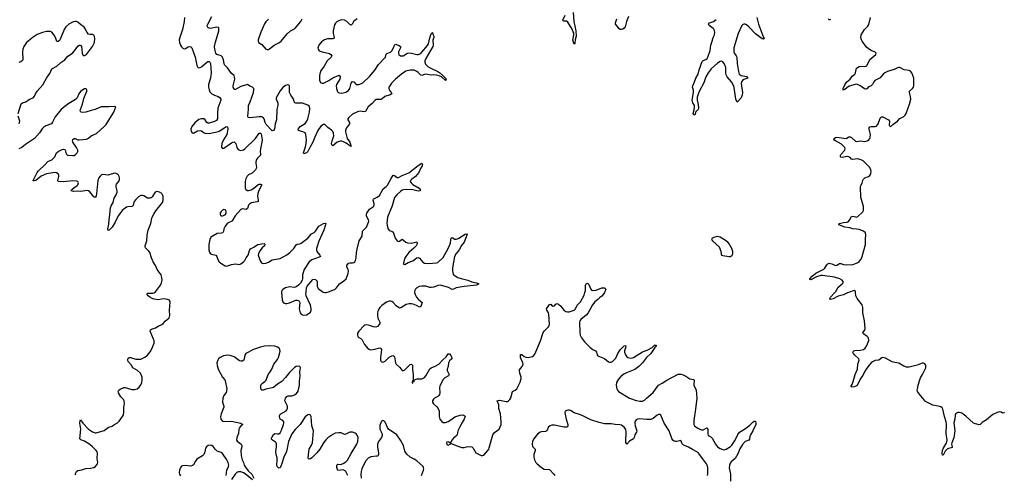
# Model space of a CAD drawing. Header units: inches. Extents: x 1771465 to 1971076, y 472029 to 643563.
# Tile 107 of 127: x 1888643 to 1903639, y 607228 to 614159. Entities that reach past the tile are written whole.
import ezdxf

# ---------------------------------------------------------------- set-up
doc = ezdxf.new("R2010")
doc.units = ezdxf.units.IN
doc.header["$MEASUREMENT"] = 0
for name, color, linetype in [('B8680', 7, 'Continuous'), ('B8681', 7, 'Continuous'), ('B8690', 7, 'Continuous'), ('B8691', 7, 'Continuous'), ('B9600', 7, 'Continuous'), ('B9601', 7, 'Continuous')]:
    doc.layers.add(name, color=color, linetype=linetype)

msp = doc.modelspace()

# ---------------------------------------------------------------- linework, layer by layer
at = {"layer": 'B8680', "color": 6, "elevation": 300}
msp.add_lwpolyline([(1889499, 607219), (1889488, 607230), (1889496, 607250), (1889510, 607272), (1889530, 607288), (1889590, 607298), (1889650, 607316), (1889719, 607321), (1889770, 607334), (1889796, 607350), (1889815, 607370), (1889827, 607390), (1889832, 607410), (1889824, 607470), (1889826, 607550), (1889822, 607570), (1889809, 607590), (1889751, 607650), (1889710, 607685), (1889630, 607736), (1889575, 607755), (1889561, 607770), (1889575, 607915), (1889560, 608010), (1889563, 608050), (1889570, 608059), (1889607, 608007), (1889690, 607917), (1889750, 607875), (1889790, 607860), (1889810, 607861), (1889930, 607896), (1889990, 607944), (1890000, 607947)], dxfattribs=at)
at = {"layer": 'B8681', "color": 6, "elevation": 300}
for points in [[(1888621, 612730), (1888664, 612876), (1888684, 612890), (1888734, 612906), (1888790, 612946), (1888850, 612970), (1888869, 612991), (1888884, 613030), (1888907, 613070), (1888993, 613167), (1889051, 613270), (1889101, 613339), (1889131, 613409), (1889207, 613453), (1889271, 613509), (1889330, 613549), (1889377, 613603), (1889449, 613651), (1889478, 613682), (1889530, 613755), (1889550, 613771), (1889570, 613770), (1889582, 613750), (1889592, 613650), (1889603, 613623), (1889610, 613614), (1889630, 613613), (1889658, 613630), (1889751, 613749), (1889782, 613810), (1889789, 613870), (1889783, 613903), (1889770, 613923), (1889750, 613931), (1889710, 613932), (1889690, 613939), (1889670, 613964), (1889642, 614022), (1889626, 614046), (1889570, 614087), (1889530, 614123), (1889510, 614131), (1889492, 614132), (1889456, 614124), (1889390, 614090), (1889348, 614050), (1889322, 614010), (1889266, 613870), (1889250, 613844), (1889230, 613829), (1889209, 613829), (1889202, 613842), (1889189, 613890), (1889170, 613925), (1889130, 613969), (1889110, 613977), (1889050, 613977), (1888990, 613964), (1888910, 613935), (1888846, 613894), (1888748, 613810), (1888704, 613750), (1888691, 613710), (1888685, 613670), (1888689, 613550), (1888685, 613535), (1888662, 613518), (1888630, 613508)], [(1890000, 612833), (1889890, 612829), (1889850, 612817), (1889791, 612789), (1889730, 612776), (1889650, 612749), (1889603, 612743), (1889572, 612750), (1889566, 612770), (1889568, 612790), (1889601, 612870), (1889622, 612958), (1889666, 613070), (1889666, 613090), (1889659, 613099), (1889650, 613106), (1889630, 613104), (1889602, 613090), (1889570, 613064), (1889546, 613030), (1889516, 612970), (1889495, 612945), (1889390, 612882), (1889310, 612823), (1889270, 612787), (1889184, 612676), (1889143, 612597), (1889126, 612574), (1889110, 612564), (1889040, 612540), (1889010, 612523), (1888984, 612496), (1888946, 612434), (1888868, 612350), (1888730, 612256), (1888675, 612210), (1888630, 612191)], [(1888637, 612570), (1888644, 612610), (1888621, 612690)], [(1890000, 611793), (1889990, 611791), (1889910, 611800), (1889890, 611792), (1889870, 611776), (1889850, 611750), (1889831, 611710), (1889815, 611505), (1889807, 611473), (1889790, 611450), (1889770, 611459), (1889710, 611536), (1889690, 611550), (1889670, 611554), (1889570, 611541), (1889530, 611546), (1889462, 611542), (1889429, 611549), (1889436, 611570), (1889465, 611595), (1889517, 611630), (1889530, 611644), (1889538, 611670), (1889530, 611690), (1889510, 611697), (1889450, 611702), (1889310, 611689), (1889231, 611691), (1889222, 611710), (1889237, 611770), (1889237, 611790), (1889230, 611810), (1889205, 611825), (1889189, 611829), (1889150, 611827), (1889050, 611807), (1888968, 611772), (1888890, 611710), (1888861, 611701), (1888850, 611702), (1888848, 611708), (1888910, 611830), (1888927, 611853), (1889030, 611950), (1889070, 611997), (1889130, 612024), (1889160, 612050), (1889176, 612070), (1889202, 612130), (1889228, 612150), (1889290, 612180), (1889310, 612184), (1889334, 612174), (1889352, 612112), (1889370, 612096), (1889450, 612089), (1889470, 612091), (1889500, 612110), (1889519, 612130), (1889530, 612150), (1889529, 612170), (1889508, 612210), (1889452, 612290), (1889446, 612310), (1889450, 612334), (1889470, 612347), (1889490, 612346), (1889530, 612330), (1889550, 612327), (1889662, 612338), (1889690, 612352), (1889732, 612390), (1889815, 612425), (1889931, 612529), (1889958, 612562), (1890000, 612629)], [(1890000, 610950), (1889990, 610946), (1889984, 610970), (1890000, 611040)]]:
    msp.add_lwpolyline(points, dxfattribs=at)
at = {"layer": 'B8690', "color": 6, "elevation": 300}
for points in [[(1890000, 607947), (1890050, 607962), (1890077, 607983), (1890130, 608014), (1890160, 608040), (1890211, 608110), (1890224, 608136), (1890230, 608170), (1890228, 608248), (1890238, 608310), (1890232, 608350), (1890223, 608370), (1890184, 608410), (1890148, 608470), (1890142, 608490), (1890151, 608509), (1890174, 608526), (1890230, 608553), (1890250, 608554), (1890350, 608521), (1890390, 608523), (1890430, 608533), (1890463, 608557), (1890487, 608593), (1890502, 608630), (1890509, 608670), (1890509, 608710), (1890482, 608770), (1890439, 608810), (1890366, 608850), (1890340, 608900), (1890297, 608950), (1890289, 608970), (1890289, 608991), (1890310, 609007), (1890330, 609011), (1890410, 608986), (1890470, 608982), (1890490, 608985), (1890550, 609013), (1890590, 609045), (1890630, 609094), (1890652, 609130), (1890690, 609230), (1890689, 609270), (1890683, 609290), (1890628, 609410), (1890633, 609430), (1890650, 609441), (1890710, 609462), (1890750, 609487), (1890810, 609510), (1890830, 609527), (1890866, 609570), (1890912, 609610), (1890925, 609630), (1890931, 609650), (1890924, 609730), (1890934, 609854), (1890932, 609870), (1890922, 609882), (1890894, 609894), (1890842, 609902), (1890810, 609901), (1890750, 609890), (1890690, 609899), (1890660, 609910), (1890626, 609930), (1890599, 609950), (1890582, 609970), (1890588, 609992), (1890670, 609990), (1890690, 609997), (1890695, 610000)], [(1892629, 610000), (1892641, 609890), (1892650, 609859), (1892662, 609842), (1892690, 609832), (1892710, 609834), (1892750, 609844), (1892850, 609882), (1892870, 609883), (1892890, 609877), (1892898, 609870), (1892907, 609850), (1892900, 609750), (1892907, 609710), (1892916, 609690), (1892930, 609672), (1892950, 609659), (1892970, 609655), (1893010, 609662), (1893050, 609684), (1893070, 609702), (1893083, 609730), (1893084, 609750), (1893070, 609807), (1893005, 609950), (1893003, 609990), (1893004, 610000)], [(1893289, 610000), (1893290, 610000), (1893294, 610000)], [(1894658, 610000), (1894665, 609970), (1894687, 609927), (1894710, 609900), (1894772, 609850), (1894750, 609785), (1894730, 609779), (1894698, 609798), (1894650, 609816), (1894610, 609826), (1894574, 609826), (1894530, 609816), (1894450, 609765), (1894430, 609762), (1894410, 609770), (1894375, 609795), (1894330, 609847), (1894310, 609863), (1894290, 609870), (1894270, 609868), (1894230, 609852), (1894156, 609804), (1894126, 609770), (1894104, 609730), (1894094, 609690), (1894092, 609650), (1894100, 609610), (1894128, 609550), (1894129, 609530), (1894116, 609510), (1894090, 609484), (1894069, 609471), (1894030, 609475), (1893970, 609497), (1893930, 609507), (1893900, 609500), (1893885, 609490), (1893809, 609410), (1893790, 609379), (1893787, 609350), (1893794, 609330), (1893810, 609314), (1893838, 609298), (1893859, 609279), (1893892, 609210), (1893950, 609143), (1893969, 609129), (1893990, 609127), (1894050, 609137), (1894130, 609156), (1894149, 609149), (1894154, 609130), (1894137, 609010), (1894140, 608970), (1894150, 608948), (1894170, 608939), (1894190, 608942), (1894210, 608953), (1894270, 609015), (1894310, 609035), (1894330, 609038), (1894343, 609030), (1894350, 609019), (1894367, 608930), (1894377, 608910), (1894430, 608864), (1894452, 608830), (1894470, 608812), (1894490, 608810), (1894510, 608820), (1894590, 608902), (1894610, 608909), (1894620, 608900), (1894625, 608890), (1894625, 608830), (1894636, 608744), (1894637, 608663), (1894630, 608658), (1894621, 608630), (1894621, 608621), (1894630, 608618), (1894636, 608644), (1894650, 608651), (1894656, 608664), (1894668, 608672), (1894697, 608683), (1894770, 608684), (1894810, 608705), (1894831, 608730), (1894890, 608836), (1894910, 608853), (1894970, 608878), (1895026, 608910), (1895081, 608970), (1895138, 609022), (1895170, 609063), (1895190, 609067), (1895210, 609040), (1895224, 609010), (1895222, 608990), (1895190, 608961), (1895174, 608930), (1895168, 608870), (1895155, 608830), (1895153, 608810), (1895182, 608750), (1895176, 608730), (1895119, 608701), (1895087, 608670), (1895041, 608570), (1895036, 608550), (1895041, 608470), (1895035, 608445), (1895027, 608430), (1895010, 608414), (1894961, 608390), (1894944, 608376), (1894932, 608350), (1894929, 608329), (1894943, 608303), (1894990, 608263), (1895014, 608234), (1895030, 608190), (1895033, 608110), (1895043, 608070), (1895070, 608033), (1895090, 608021), (1895110, 608018), (1895130, 608021), (1895170, 608035), (1895210, 608057), (1895270, 608103), (1895350, 608132), (1895393, 608133), (1895410, 608126), (1895430, 608110), (1895414, 608070), (1895381, 608019), (1895346, 607954), (1895318, 607890), (1895307, 607833), (1895300, 607820), (1895250, 607780), (1895225, 607750), (1895210, 607715), (1895190, 607714), (1895170, 607722), (1895150, 607719), (1895145, 607710), (1895150, 607685), (1895170, 607673), (1895201, 607690), (1895210, 607705), (1895216, 607696), (1895331, 607651), (1895378, 607638), (1895410, 607636), (1895450, 607647), (1895491, 607651), (1895528, 607648), (1895548, 607628), (1895590, 607555), (1895670, 607516), (1895690, 607514), (1895710, 607523), (1895771, 607590), (1895786, 607610), (1895794, 607630), (1895851, 607830), (1895876, 607864), (1895944, 607916), (1895962, 607950), (1895974, 607990), (1895977, 608030), (1895964, 608150), (1895939, 608230), (1895940, 608290), (1895916, 608350), (1895950, 608358), (1896050, 608340), (1896070, 608341), (1896090, 608350), (1896110, 608370), (1896125, 608395), (1896147, 608493), (1896190, 608512), (1896212, 608530), (1896265, 608635), (1896281, 608690), (1896279, 608710), (1896258, 608770), (1896254, 608810), (1896257, 608823), (1896297, 608870), (1896308, 608892), (1896310, 608910), (1896305, 608930), (1896270, 609010), (1896268, 609052), (1896270, 609056), (1896290, 609055), (1896326, 609026), (1896350, 609014), (1896389, 609011), (1896454, 609026), (1896470, 609035), (1896490, 609060), (1896577, 609263), (1896617, 609390), (1896630, 609410), (1896693, 609470), (1896709, 609491), (1896713, 609510), (1896704, 609670), (1896698, 609690), (1896672, 609730), (1896668, 609750), (1896710, 609815), (1896730, 609822), (1896745, 609805), (1896770, 609790), (1896790, 609798), (1896810, 609822), (1896830, 609832), (1896850, 609822), (1896887, 609790), (1896930, 609733), (1896960, 609710), (1896985, 609705), (1897010, 609706), (1897087, 609730), (1897106, 609750), (1897133, 609807), (1897182, 609858), (1897239, 609961), (1897251, 610000)], [(1897550, 610000), (1897530, 609970), (1897510, 609946), (1897477, 609923), (1897450, 609895), (1897402, 609858), (1897369, 609811), (1897302, 609690), (1897270, 609655), (1897190, 609590), (1897176, 609570), (1897171, 609550), (1897172, 609390), (1897180, 609350), (1897197, 609310), (1897246, 609246), (1897330, 609163), (1897370, 609132), (1897413, 609110), (1897426, 609090), (1897439, 609050), (1897450, 609036), (1897550, 608993), (1897610, 608945), (1897630, 608938), (1897650, 608938), (1897672, 608948), (1897723, 608997), (1897755, 609070), (1897790, 609128), (1897850, 609189), (1897870, 609192), (1897874, 609174), (1897854, 609110), (1897856, 609090), (1897870, 609052), (1897890, 609021), (1897907, 609007), (1897950, 608999), (1897990, 609008), (1898130, 609097), (1898201, 609119), (1898276, 609164), (1898310, 609195), (1898330, 609199), (1898335, 609195), (1898329, 609170), (1898318, 609162), (1898254, 609070), (1898190, 609010), (1898130, 608930), (1898074, 608870), (1898010, 608825), (1897885, 608775), (1897846, 608754), (1897801, 608719), (1897761, 608679), (1897735, 608630), (1897729, 608590), (1897740, 608530), (1897748, 608510), (1897764, 608490), (1897930, 608389), (1898030, 608354), (1898090, 608343), (1898130, 608344), (1898160, 608360), (1898190, 608392), (1898290, 608475), (1898373, 608587), (1898430, 608616), (1898497, 608663), (1898670, 608753), (1898710, 608755), (1898750, 608745), (1898787, 608727), (1898850, 608684), (1898912, 608672), (1898917, 608650), (1898910, 608610), (1898912, 608590), (1898945, 608510), (1898956, 608390), (1898938, 608222), (1898909, 608051), (1898909, 607990), (1898921, 607970), (1898943, 607950), (1898971, 607930), (1899010, 607911), (1899030, 607907), (1899051, 607909), (1899110, 607938), (1899115, 607935), (1899123, 607910), (1899122, 607842), (1899130, 607820), (1899170, 607800), (1899190, 607780), (1899239, 607690), (1899270, 607650), (1899310, 607621), (1899350, 607606), (1899370, 607603), (1899401, 607610), (1899470, 607652), (1899490, 607673), (1899539, 607750), (1899582, 607838), (1899607, 607873), (1899684, 607916), (1899762, 607978), (1899810, 608025), (1899830, 608039), (1899850, 608041), (1899857, 608010), (1899856, 607990), (1899807, 607890), (1899772, 607830), (1899764, 607810), (1899757, 607763), (1899747, 607750), (1899693, 607727), (1899650, 607681), (1899610, 607619), (1899584, 607550), (1899538, 607470), (1899479, 607421), (1899463, 607397), (1899453, 607370), (1899448, 607328), (1899467, 607230), (1899470, 607124)], [(1893639, 607210), (1893611, 607270), (1893601, 607281), (1893589, 607289), (1893570, 607295), (1893490, 607289), (1893474, 607330), (1893473, 607366), (1893483, 607377), (1893490, 607381), (1893530, 607380), (1893570, 607391), (1893610, 607417), (1893638, 607442), (1893692, 607548), (1893780, 607690), (1893795, 607730), (1893798, 607790), (1893785, 607825), (1893770, 607844), (1893750, 607858), (1893710, 607869), (1893671, 607869), (1893610, 607842), (1893590, 607838), (1893539, 607859), (1893502, 607862), (1893450, 607856), (1893410, 607837), (1893336, 607784), (1893305, 607755), (1893272, 607708), (1893213, 607610), (1893170, 607555), (1893090, 607478), (1893070, 607465), (1893050, 607460), (1893043, 607463), (1893036, 607476), (1893047, 607573), (1893054, 607610), (1893087, 607673), (1893100, 607710), (1893118, 607890), (1893094, 607970), (1893080, 608110), (1893070, 608130), (1893050, 608139), (1893030, 608135), (1892990, 608105), (1892913, 607990), (1892838, 607910), (1892790, 607844), (1892738, 607730), (1892704, 607576), (1892668, 607492), (1892630, 607378), (1892610, 607327), (1892590, 607322), (1892564, 607350), (1892557, 607370), (1892565, 607450), (1892562, 607482), (1892549, 607530), (1892545, 607570), (1892554, 607650), (1892554, 607694), (1892550, 607710), (1892541, 607721), (1892493, 607750), (1892474, 607770), (1892481, 607790), (1892510, 607834), (1892530, 607850), (1892570, 607845), (1892590, 607847), (1892610, 607863), (1892630, 607900), (1892663, 607990), (1892668, 608010), (1892665, 608030), (1892650, 608048), (1892610, 608067), (1892601, 608110), (1892607, 608133), (1892619, 608150), (1892703, 608197), (1892714, 608210), (1892723, 608230), (1892722, 608270), (1892689, 608330), (1892683, 608350), (1892685, 608370), (1892693, 608390), (1892710, 608416), (1892730, 608425), (1892790, 608424), (1892830, 608438), (1892859, 608461), (1892882, 608498), (1892904, 608590), (1892903, 608650), (1892917, 608730), (1892912, 608790), (1892918, 608850), (1892911, 608871), (1892890, 608879), (1892852, 608872), (1892830, 608858), (1892750, 608782), (1892690, 608705), (1892634, 608646), (1892570, 608602), (1892510, 608553), (1892490, 608545), (1892390, 608525), (1892350, 608510), (1892330, 608511), (1892322, 608522), (1892318, 608538), (1892318, 608570), (1892323, 608597), (1892340, 608620), (1892383, 608650), (1892396, 608664), (1892427, 608750), (1892460, 608790), (1892484, 608830), (1892516, 608910), (1892570, 608980), (1892583, 609010), (1892608, 609108), (1892606, 609130), (1892594, 609150), (1892570, 609169), (1892530, 609182), (1892450, 609186), (1892370, 609180), (1892310, 609166), (1892202, 609130), (1892089, 609070), (1892070, 609046), (1892056, 608970), (1892030, 608951), (1892010, 608952), (1891990, 608959), (1891910, 609020), (1891850, 609039), (1891810, 609044), (1891746, 609034), (1891694, 609010), (1891670, 608987), (1891659, 608970), (1891647, 608930), (1891648, 608888), (1891668, 608830), (1891730, 608710), (1891767, 608670), (1891774, 608654), (1891797, 608530), (1891790, 608478), (1891754, 608430), (1891737, 608390), (1891734, 608330), (1891750, 608270), (1891751, 608250), (1891709, 608150), (1891703, 608110), (1891708, 608070), (1891730, 608041), (1891750, 608035), (1891870, 608039), (1892011, 608010), (1892041, 607990), (1892004, 607956), (1891986, 607930), (1891980, 607910), (1891974, 607850), (1891951, 607790), (1891945, 607750), (1891955, 607735), (1892015, 607690), (1892027, 607670), (1892028, 607650), (1892010, 607590), (1892016, 607510), (1892032, 607450), (1892051, 607411), (1892064, 607370), (1892080, 607340), (1892123, 607283), (1892178, 607230), (1892210, 607170)], [(1899118, 607210), (1899122, 607238), (1899121, 607330), (1899114, 607370), (1899105, 607390), (1899041, 607470), (1898988, 607548), (1898967, 607567), (1898890, 607605), (1898830, 607644), (1898770, 607667), (1898750, 607679), (1898734, 607694), (1898710, 607744), (1898650, 607727), (1898630, 607727), (1898610, 607734), (1898591, 607750), (1898577, 607777), (1898534, 607890), (1898459, 608010), (1898410, 608128), (1898390, 608142), (1898370, 608141), (1898350, 608132), (1898290, 608082), (1898254, 608066), (1898190, 608066), (1898085, 608075), (1898050, 608070), (1898030, 608057), (1898014, 608030), (1898013, 608010), (1898018, 607970), (1898041, 607890), (1898037, 607870), (1898010, 607830), (1898002, 607790), (1897993, 607770), (1897930, 607732), (1897890, 607689), (1897876, 607716), (1897873, 607733), (1897878, 607870), (1897873, 607910), (1897850, 607945), (1897810, 607977), (1897784, 607984), (1897710, 607987), (1897650, 607996), (1897550, 607998), (1897470, 608016), (1897340, 608060), (1897210, 608127), (1897170, 608143), (1897090, 608164), (1897030, 608200), (1897010, 608205), (1896990, 608206), (1896951, 608190), (1896945, 608170), (1896965, 608070), (1896991, 607990), (1896993, 607970), (1896986, 607954), (1896970, 607948), (1896930, 607947), (1896790, 607980), (1896750, 607980), (1896722, 607970), (1896699, 607950), (1896670, 607890), (1896650, 607879), (1896590, 607877), (1896570, 607870), (1896530, 607841), (1896470, 607766), (1896455, 607730), (1896447, 607690), (1896454, 607654), (1896493, 607610), (1896494, 607590), (1896471, 607529), (1896473, 607490), (1896485, 607450), (1896505, 607410), (1896522, 607390), (1896590, 607331), (1896630, 607308), (1896710, 607301), (1896777, 607230), (1896791, 607210)], [(1894760, 607210), (1894794, 607290), (1894797, 607310), (1894794, 607330), (1894786, 607346), (1894690, 607433), (1894650, 607459), (1894590, 607488), (1894537, 607537), (1894510, 607581), (1894489, 607670), (1894443, 607750), (1894385, 607830), (1894259, 607919), (1894243, 607943), (1894210, 608022), (1894190, 608046), (1894170, 608050), (1894150, 608030), (1894129, 607971), (1894130, 607919), (1894156, 607856), (1894161, 607819), (1894153, 607790), (1894107, 607730), (1894092, 607690), (1894093, 607647), (1894109, 607550), (1894109, 607530), (1894104, 607516), (1894093, 607507), (1894077, 607503), (1893990, 607496), (1893950, 607476), (1893910, 607428), (1893855, 607310), (1893843, 607270), (1893837, 607230), (1893845, 607170)], [(1891789, 607210), (1891796, 607290), (1891824, 607350), (1891827, 607370), (1891817, 607410), (1891796, 607450), (1891730, 607545), (1891710, 607559), (1891650, 607584), (1891621, 607610), (1891590, 607654), (1891570, 607669), (1891552, 607672), (1891513, 607666), (1891489, 607650), (1891474, 607626), (1891462, 607570), (1891446, 607530), (1891427, 607510), (1891342, 607458), (1891319, 607430), (1891290, 607375), (1891277, 607363), (1891250, 607353), (1891170, 607361), (1891124, 607356), (1891109, 607351), (1891090, 607330), (1891075, 607290), (1891073, 607250), (1891078, 607230), (1891090, 607208)], [(1892187, 607147), (1892077, 607237), (1892052, 607252), (1892010, 607268), (1891972, 607268), (1891950, 607257), (1891923, 607230), (1891870, 607148)]]:
    msp.add_lwpolyline(points, dxfattribs=at)
at = {"layer": 'B8691', "color": 6, "elevation": 300}
for points in [[(1897073, 614270), (1897084, 614130), (1897114, 613990), (1897116, 613910), (1897102, 613850), (1897099, 613801), (1897090, 613784), (1897067, 613847), (1897083, 613930), (1897083, 613950), (1897075, 613975), (1897057, 614017), (1896990, 614120), (1896970, 614137), (1896930, 614137), (1896920, 614140), (1896914, 614150), (1896950, 614230)], [(1891152, 614190), (1891148, 614130), (1891123, 614010), (1891082, 613890), (1891074, 613850), (1891076, 613810), (1891091, 613771), (1891106, 613746), (1891130, 613723), (1891150, 613714), (1891170, 613718), (1891210, 613746), (1891230, 613752), (1891250, 613746), (1891265, 613730), (1891317, 613590), (1891342, 613462), (1891350, 613443), (1891363, 613430), (1891370, 613426), (1891390, 613429), (1891410, 613441), (1891490, 613508), (1891510, 613520), (1891530, 613520), (1891540, 613510), (1891549, 613489), (1891559, 613350), (1891549, 613270), (1891520, 613170), (1891520, 613130), (1891528, 613088), (1891541, 613061), (1891570, 613027), (1891610, 613006), (1891667, 612987), (1891692, 612972), (1891705, 612950), (1891707, 612930), (1891663, 612810), (1891656, 612736), (1891655, 612650), (1891639, 612621), (1891610, 612605), (1891530, 612582), (1891510, 612584), (1891494, 612594), (1891470, 612630), (1891447, 612647), (1891410, 612650), (1891370, 612636), (1891310, 612588), (1891264, 612530), (1891247, 612490), (1891253, 612453), (1891270, 612433), (1891290, 612431), (1891350, 612463), (1891390, 612472), (1891410, 612467), (1891450, 612435), (1891468, 612428), (1891530, 612425), (1891670, 612456), (1891693, 612467), (1891770, 612523), (1891790, 612531), (1891806, 612526), (1891812, 612490), (1891799, 612410), (1891749, 612330), (1891723, 612270), (1891717, 612217), (1891730, 612195), (1891750, 612202), (1891870, 612283), (1891890, 612294), (1891910, 612295), (1891933, 612273), (1891951, 612210), (1891970, 612180), (1891989, 612169), (1892010, 612167), (1892050, 612177), (1892070, 612191), (1892232, 612348), (1892290, 612430), (1892310, 612431), (1892319, 612419), (1892328, 612388), (1892336, 612330), (1892332, 612290), (1892308, 612192), (1892306, 612150), (1892312, 612110), (1892308, 612092), (1892264, 612050), (1892252, 612030), (1892240, 611990), (1892239, 611970), (1892248, 611910), (1892245, 611890), (1892233, 611870), (1892182, 611818), (1892130, 611792), (1892107, 611773), (1892086, 611734), (1892077, 611690), (1892079, 611590), (1892089, 611569), (1892110, 611555), (1892130, 611555), (1892170, 611567), (1892210, 611592), (1892270, 611642), (1892289, 611650), (1892312, 611652), (1892326, 611646), (1892325, 611630), (1892285, 611555), (1892269, 611510), (1892266, 611470), (1892276, 611410), (1892274, 611390), (1892259, 611381), (1892174, 611366), (1892146, 611354), (1892127, 611333), (1892110, 611283), (1892094, 611266), (1892030, 611275), (1892010, 611266), (1891924, 611170), (1891890, 611110), (1891873, 611090), (1891810, 611055), (1891770, 611012), (1891753, 610970), (1891747, 610930), (1891737, 610910), (1891717, 610903), (1891650, 610898), (1891555, 610845), (1891540, 610810), (1891526, 610730), (1891525, 610650), (1891533, 610613), (1891549, 610589), (1891563, 610583), (1891630, 610568), (1891647, 610547), (1891662, 610502), (1891679, 610470), (1891705, 610445), (1891770, 610406), (1891790, 610403), (1891810, 610405), (1891870, 610429), (1891930, 610439), (1891990, 610429), (1892010, 610438), (1892050, 610467), (1892070, 610490), (1892091, 610529), (1892121, 610570), (1892141, 610639), (1892156, 610664), (1892208, 610690), (1892242, 610718), (1892270, 610730), (1892330, 610744), (1892367, 610747), (1892377, 610737), (1892378, 610730), (1892370, 610710), (1892338, 610682), (1892302, 610638), (1892278, 610590), (1892276, 610570), (1892312, 610472), (1892329, 610450), (1892350, 610442), (1892390, 610446), (1892430, 610463), (1892490, 610496), (1892610, 610519), (1892710, 610573), (1892759, 610610), (1892795, 610645), (1892817, 610670), (1892853, 610727), (1892870, 610736), (1892910, 610743), (1892930, 610752), (1893032, 610828), (1893086, 610894), (1893130, 610917), (1893150, 610935), (1893201, 611010), (1893270, 611050), (1893295, 611055), (1893303, 611050), (1893302, 611030), (1893273, 610950), (1893198, 610782), (1893161, 610670), (1893161, 610650), (1893167, 610627), (1893215, 610570), (1893222, 610550), (1893202, 610538), (1893090, 610498), (1893050, 610470), (1892976, 610350), (1892952, 610270), (1892952, 610210), (1892946, 610190), (1892919, 610141), (1892890, 610110), (1892855, 610085), (1892830, 610077), (1892750, 610086), (1892730, 610084), (1892690, 610072), (1892650, 610048), (1892635, 610030), (1892628, 610010), (1892629, 610000)], [(1893783, 614170), (1893730, 614135), (1893708, 614092), (1893690, 614075), (1893670, 614085), (1893627, 614130), (1893589, 614151), (1893545, 614155), (1893514, 614146), (1893474, 614126), (1893452, 614108), (1893437, 614083), (1893417, 613990), (1893416, 613950), (1893434, 613890), (1893429, 613871), (1893410, 613865), (1893330, 613865), (1893287, 613853), (1893240, 613820), (1893197, 613770), (1893186, 613730), (1893190, 613710), (1893206, 613686), (1893248, 613668), (1893362, 613642), (1893382, 613630), (1893395, 613610), (1893387, 613590), (1893325, 613530), (1893279, 613450), (1893226, 613374), (1893209, 613310), (1893209, 613230), (1893230, 613199), (1893250, 613189), (1893270, 613190), (1893350, 613233), (1893410, 613274), (1893511, 613311), (1893524, 613290), (1893517, 613250), (1893470, 613171), (1893464, 613150), (1893466, 613110), (1893476, 613076), (1893490, 613054), (1893510, 613042), (1893550, 613040), (1893610, 613053), (1893650, 613081), (1893670, 613108), (1893689, 613190), (1893710, 613216), (1893730, 613214), (1893770, 613171), (1893810, 613170), (1893850, 613186), (1893870, 613199), (1893970, 613294), (1894051, 613390), (1894110, 613474), (1894203, 613577), (1894212, 613590), (1894226, 613634), (1894237, 613643), (1894290, 613662), (1894310, 613685), (1894338, 613730), (1894351, 613769), (1894360, 613780), (1894370, 613785), (1894390, 613778), (1894424, 613764), (1894443, 613750), (1894441, 613730), (1894411, 613670), (1894410, 613650), (1894416, 613630), (1894441, 613610), (1894467, 613607), (1894482, 613610), (1894550, 613647), (1894570, 613652), (1894610, 613650), (1894690, 613626), (1894710, 613628), (1894750, 613646), (1894770, 613662), (1894856, 613764), (1894869, 613790), (1894890, 613882), (1894910, 613941), (1894930, 613965), (1894937, 613937), (1894952, 613910), (1894952, 613892), (1894935, 613845), (1894940, 613770), (1894935, 613750), (1894827, 613570), (1894811, 613530), (1894811, 613510), (1894823, 613483), (1894863, 613443), (1894913, 613413), (1895010, 613371), (1895041, 613350), (1895086, 613306), (1895130, 613270), (1895138, 613242), (1895130, 613230), (1895066, 613286), (1895030, 613304), (1894992, 613312), (1894950, 613317), (1894910, 613315), (1894830, 613329), (1894810, 613326), (1894770, 613307), (1894752, 613312), (1894710, 613356), (1894690, 613371), (1894650, 613389), (1894590, 613391), (1894526, 613374), (1894460, 613330), (1894369, 613251), (1894307, 613190), (1894278, 613150), (1894267, 613130), (1894263, 613110), (1894272, 613090), (1894303, 613050), (1894310, 613030), (1894285, 613015), (1894206, 612990), (1894166, 612954), (1894150, 612945), (1894090, 612945), (1894070, 612941), (1894051, 612929), (1894010, 612884), (1893950, 612830), (1893910, 612760), (1893890, 612754), (1893830, 612765), (1893790, 612755), (1893710, 612717), (1893655, 612670), (1893643, 612650), (1893640, 612630), (1893664, 612590), (1893664, 612570), (1893620, 612510), (1893607, 612473), (1893606, 612450), (1893626, 612366), (1893632, 612350), (1893673, 612290), (1893690, 612228), (1893676, 612236), (1893670, 612234), (1893615, 612275), (1893576, 612296), (1893550, 612306), (1893530, 612308), (1893510, 612304), (1893477, 612290), (1893410, 612234), (1893397, 612250), (1893394, 612274), (1893400, 612310), (1893429, 612390), (1893423, 612430), (1893410, 612455), (1893390, 612477), (1893335, 612515), (1893290, 612559), (1893270, 612560), (1893230, 612535), (1893185, 612470), (1893138, 612370), (1893109, 612291), (1893060, 612210), (1893030, 612150), (1893010, 612128), (1892970, 612112), (1892963, 612130), (1892998, 612222), (1893008, 612270), (1893009, 612330), (1893003, 612410), (1892992, 612432), (1892970, 612447), (1892889, 612469), (1892886, 612490), (1892917, 612530), (1892990, 612578), (1893015, 612610), (1893033, 612650), (1893059, 612750), (1893062, 612810), (1893050, 612842), (1893030, 612857), (1892950, 612889), (1892865, 612885), (1892847, 612887), (1892833, 612893), (1892822, 612910), (1892810, 612956), (1892771, 613011), (1892751, 613050), (1892750, 613149), (1892742, 613162), (1892727, 613167), (1892690, 613156), (1892650, 613127), (1892610, 613076), (1892548, 612970), (1892547, 612950), (1892572, 612892), (1892572, 612850), (1892560, 612790), (1892554, 612630), (1892532, 612570), (1892525, 612495), (1892510, 612468), (1892490, 612465), (1892399, 612559), (1892382, 612590), (1892367, 612647), (1892350, 612670), (1892330, 612677), (1892290, 612679), (1892150, 612661), (1892125, 612666), (1892115, 612690), (1892128, 612788), (1892126, 612850), (1892154, 612906), (1892202, 613050), (1892210, 613090), (1892208, 613110), (1892191, 613131), (1892146, 613146), (1892110, 613170), (1892010, 613142), (1891930, 613094), (1891910, 613095), (1891903, 613103), (1891894, 613130), (1891894, 613150), (1891917, 613250), (1891916, 613290), (1891910, 613310), (1891870, 613337), (1891810, 613426), (1891762, 613470), (1891755, 613490), (1891749, 613549), (1891730, 613588), (1891710, 613607), (1891647, 613630), (1891631, 613651), (1891613, 613710), (1891612, 613752), (1891626, 613814), (1891677, 613990), (1891677, 614030), (1891670, 614038), (1891643, 614043), (1891550, 614026), (1891530, 614028), (1891510, 614039), (1891502, 614050), (1891499, 614070), (1891506, 614090), (1891568, 614210)], [(1892430, 614167), (1892391, 614129), (1892370, 614095), (1892313, 613970), (1892275, 613850), (1892273, 613830), (1892278, 613810), (1892330, 613779), (1892390, 613712), (1892410, 613704), (1892430, 613707), (1892450, 613717), (1892520, 613770), (1892592, 613808), (1892623, 613830), (1892716, 613944), (1892769, 613991), (1892830, 614022), (1892845, 614035), (1892925, 614130), (1892944, 614170)], [(1897917, 614210), (1897883, 614130), (1897864, 614050), (1897850, 614030), (1897830, 614017), (1897810, 614009), (1897790, 614010), (1897770, 614027), (1897750, 614057), (1897719, 614090), (1897715, 614110), (1897740, 614170)], [(1899870, 614190), (1899893, 614090), (1899972, 613890), (1899979, 613870), (1899976, 613864), (1899970, 613861), (1899950, 613868), (1899850, 613942), (1899750, 614051), (1899710, 614082), (1899690, 614089), (1899670, 614089), (1899650, 614082), (1899640, 614070), (1899585, 613950), (1899522, 613730), (1899517, 613690), (1899520, 613670), (1899530, 613646), (1899556, 613610), (1899563, 613590), (1899569, 613491), (1899589, 613369), (1899602, 613330), (1899630, 613306), (1899710, 613294), (1899732, 613270), (1899670, 613246), (1899649, 613231), (1899637, 613210), (1899633, 613187), (1899650, 613050), (1899648, 613010), (1899630, 612969), (1899570, 612904), (1899550, 612949), (1899525, 613125), (1899515, 613155), (1899486, 613210), (1899419, 613290), (1899401, 613321), (1899396, 613350), (1899399, 613390), (1899396, 613430), (1899370, 613490), (1899350, 613516), (1899341, 613521), (1899330, 613526), (1899310, 613522), (1899270, 613496), (1899176, 613410), (1899130, 613351), (1899095, 613290), (1899062, 613198), (1898985, 613055), (1898963, 612977), (1898959, 612930), (1898976, 612864), (1898982, 612810), (1898977, 612790), (1898938, 612750), (1898930, 612713), (1898910, 612706), (1898901, 612730), (1898917, 612783), (1898922, 612830), (1898918, 612850), (1898894, 612890), (1898888, 612910), (1898887, 612930), (1898905, 613050), (1898903, 613083), (1898891, 613130), (1898893, 613150), (1898922, 613210), (1898939, 613270), (1898974, 613330), (1898990, 613393), (1899037, 613523), (1899050, 613535), (1899093, 613550), (1899114, 613570), (1899123, 613590), (1899159, 613690), (1899170, 613770), (1899192, 613830), (1899206, 613890), (1899223, 613930), (1899229, 613970), (1899222, 614010), (1899207, 614027), (1899144, 614070), (1899136, 614090), (1899150, 614110), (1899210, 614132), (1899250, 614161)], [(1890000, 612629), (1890076, 612750), (1890109, 612830), (1890090, 612836), (1890000, 612833)], [(1893294, 610000), (1893310, 610001), (1893363, 610017), (1893447, 610053), (1893469, 610071), (1893514, 610130), (1893582, 610178), (1893613, 610210), (1893645, 610290), (1893652, 610330), (1893646, 610350), (1893625, 610385), (1893627, 610410), (1893653, 610447), (1893670, 610454), (1893710, 610452), (1893730, 610458), (1893745, 610470), (1893758, 610490), (1893770, 610531), (1893773, 610610), (1893781, 610659), (1893814, 610790), (1893859, 610861), (1893866, 610934), (1893924, 610996), (1893955, 611070), (1893958, 611090), (1893956, 611110), (1893924, 611164), (1893925, 611190), (1893932, 611210), (1893970, 611269), (1894030, 611309), (1894041, 611330), (1894042, 611350), (1894028, 611410), (1894033, 611427), (1894045, 611435), (1894088, 611452), (1894121, 611479), (1894181, 611579), (1894225, 611615), (1894243, 611637), (1894303, 611737), (1894330, 611790), (1894350, 611782), (1894390, 611752), (1894410, 611752), (1894470, 611783), (1894570, 611823), (1894710, 611937), (1894770, 611970), (1894778, 611950), (1894773, 611930), (1894749, 611891), (1894722, 611830), (1894671, 611769), (1894617, 611730), (1894597, 611710), (1894590, 611690), (1894604, 611670), (1894630, 611649), (1894729, 611590), (1894744, 611570), (1894744, 611550), (1894713, 611547), (1894630, 611563), (1894530, 611568), (1894490, 611566), (1894470, 611560), (1894450, 611545), (1894385, 611490), (1894352, 611450), (1894316, 611324), (1894247, 611150), (1894234, 611054), (1894250, 610976), (1894270, 610945), (1894310, 610933), (1894330, 610918), (1894364, 610830), (1894390, 610789), (1894410, 610778), (1894430, 610783), (1894470, 610811), (1894490, 610800), (1894526, 610766), (1894550, 610756), (1894610, 610751), (1894690, 610772), (1894697, 610757), (1894692, 610730), (1894679, 610710), (1894646, 610674), (1894570, 610610), (1894525, 610550), (1894510, 610522), (1894493, 610473), (1894488, 610450), (1894490, 610432), (1894510, 610427), (1894562, 610458), (1894630, 610484), (1894690, 610531), (1894710, 610535), (1894730, 610522), (1894783, 610463), (1894810, 610446), (1894870, 610442), (1894990, 610451), (1895010, 610459), (1895090, 610536), (1895171, 610669), (1895205, 610750), (1895207, 610810), (1895213, 610827), (1895230, 610837), (1895270, 610813), (1895290, 610811), (1895310, 610816), (1895333, 610827), (1895430, 610889), (1895455, 610895), (1895457, 610890), (1895452, 610872), (1895414, 610770), (1895369, 610711), (1895342, 610658), (1895290, 610593), (1895266, 610550), (1895235, 610375), (1895233, 610330), (1895238, 610298), (1895251, 610271), (1895262, 610262), (1895317, 610230), (1895367, 610213), (1895470, 610190), (1895530, 610162), (1895598, 610150), (1895634, 610130), (1895600, 610110), (1895410, 610094), (1895290, 610072), (1895250, 610052), (1895230, 610048), (1895176, 610076), (1895050, 610112), (1895010, 610108), (1894950, 610083), (1894910, 610074), (1894890, 610076), (1894830, 610096), (1894770, 610097), (1894729, 610090), (1894692, 610070), (1894670, 610050), (1894659, 610030), (1894656, 610010), (1894658, 610000)], [(1890000, 611040), (1890002, 611050), (1890027, 611293), (1890037, 611323), (1890064, 611370), (1890080, 611440), (1890110, 611490), (1890126, 611530), (1890127, 611550), (1890111, 611610), (1890111, 611630), (1890119, 611650), (1890158, 611702), (1890163, 611717), (1890165, 611750), (1890160, 611770), (1890148, 611788), (1890130, 611805), (1890110, 611816), (1890090, 611817), (1890000, 611793)], [(1890695, 610000), (1890710, 610011), (1890787, 610110), (1890802, 610150), (1890811, 610190), (1890810, 610230), (1890796, 610270), (1890736, 610350), (1890712, 610412), (1890677, 610470), (1890649, 610530), (1890624, 610610), (1890610, 610632), (1890561, 610681), (1890556, 610690), (1890554, 610710), (1890581, 610790), (1890586, 610874), (1890599, 610950), (1890642, 611050), (1890650, 611110), (1890662, 611150), (1890685, 611195), (1890717, 611243), (1890818, 611370), (1890826, 611410), (1890826, 611466), (1890820, 611490), (1890809, 611509), (1890770, 611531), (1890730, 611542), (1890708, 611532), (1890663, 611457), (1890650, 611446), (1890630, 611437), (1890590, 611439), (1890533, 611473), (1890510, 611480), (1890490, 611478), (1890450, 611458), (1890410, 611420), (1890387, 611390), (1890379, 611370), (1890372, 611328), (1890362, 611318), (1890350, 611312), (1890292, 611308), (1890270, 611300), (1890230, 611273), (1890206, 611250), (1890148, 611172), (1890123, 611130), (1890099, 611070), (1890050, 610996), (1890010, 610955), (1890000, 610950)], [(1893004, 610000), (1893013, 610070), (1893022, 610098), (1893110, 610201), (1893130, 610206), (1893150, 610199), (1893174, 610174), (1893174, 610090), (1893190, 610060), (1893266, 610006), (1893289, 610000)], [(1897251, 610000), (1897260, 610030), (1897260, 610110), (1897270, 610130), (1897290, 610142), (1897310, 610123), (1897340, 610050), (1897350, 610038), (1897369, 610029), (1897422, 610038), (1897510, 610070), (1897552, 610070), (1897571, 610050), (1897557, 610010), (1897550, 610000)]]:
    msp.add_lwpolyline(points, dxfattribs=at)
at = {"layer": 'B8691', "color": 6}
for points, elevation in [([(1891750, 611265), (1891730, 611254), (1891710, 611234), (1891698, 611210), (1891694, 611190), (1891700, 611180), (1891710, 611171), (1891730, 611169), (1891770, 611184), (1891787, 611210), (1891788, 611230), (1891781, 611250), (1891770, 611262)], 300), ([(1899270, 610852), (1899230, 610844), (1899191, 610830), (1899179, 610810), (1899193, 610790), (1899294, 610694), (1899323, 610630), (1899325, 610585), (1899330, 610570), (1899350, 610563), (1899450, 610549), (1899470, 610550), (1899493, 610567), (1899504, 610590), (1899505, 610625), (1899490, 610670), (1899450, 610743), (1899430, 610769), (1899395, 610795), (1899310, 610844), (1899290, 610849)], 400)]:
    msp.add_lwpolyline(points, close=True, dxfattribs=dict(at, elevation=elevation))
at = {"layer": 'B9600', "color": 6, "elevation": 300}
for points in [[(1901265, 610000), (1901250, 609995), (1901190, 609965), (1901110, 609946), (1901030, 609903), (1900990, 609893), (1900983, 609910), (1900992, 609930), (1901056, 610000)], [(1903642, 608178), (1903630, 608165), (1903610, 608161), (1903590, 608178), (1903570, 608182), (1903530, 608169), (1903462, 608138), (1903370, 608058), (1903301, 608019), (1903270, 607987), (1903250, 607982), (1903170, 608010), (1903054, 608114), (1902990, 608160), (1902950, 608173), (1902930, 608172), (1902903, 608157), (1902889, 608131), (1902885, 608070), (1902868, 608012), (1902883, 607890), (1902870, 607784), (1902840, 607710), (1902836, 607690), (1902847, 607650), (1902843, 607637), (1902831, 607630), (1902790, 607624), (1902767, 607613), (1902738, 607582), (1902717, 607543), (1902710, 607519), (1902700, 607520), (1902693, 607553), (1902699, 607590), (1902713, 607630), (1902756, 607704), (1902768, 607750), (1902754, 607850), (1902761, 607990), (1902754, 608030), (1902727, 608110), (1902703, 608223), (1902690, 608241), (1902670, 608255), (1902630, 608270), (1902550, 608284), (1902439, 608339), (1902428, 608348), (1902400, 608390), (1902360, 608430), (1902316, 608490), (1902312, 608510), (1902324, 608550), (1902326, 608590), (1902346, 608654), (1902363, 608697), (1902394, 608750), (1902442, 608850), (1902443, 608890), (1902430, 608911), (1902410, 608922), (1902390, 608923), (1902310, 608890), (1902250, 608879), (1902190, 608860), (1902150, 608861), (1902110, 608877), (1902030, 608921), (1901970, 608931), (1901930, 608945), (1901830, 608998), (1901791, 609009), (1901775, 609005), (1901730, 608971), (1901670, 608963), (1901630, 608943), (1901610, 608927), (1901574, 608886), (1901534, 608830), (1901509, 608790), (1901485, 608735), (1901450, 608690), (1901396, 608584), (1901376, 608570), (1901350, 608562), (1901310, 608558), (1901308, 608570), (1901323, 608597), (1901338, 608642), (1901365, 608750), (1901403, 608830), (1901407, 608910), (1901428, 608970), (1901422, 608990), (1901356, 609050), (1901342, 609070), (1901333, 609090), (1901337, 609103), (1901348, 609112), (1901363, 609117), (1901450, 609119), (1901495, 609130), (1901518, 609150), (1901546, 609190), (1901576, 609270), (1901570, 609310), (1901550, 609330), (1901493, 609370), (1901485, 609390), (1901515, 609425), (1901522, 609450), (1901510, 609570), (1901484, 609690), (1901483, 609770), (1901474, 609810), (1901398, 609910), (1901380, 609950), (1901375, 610000)]]:
    msp.add_lwpolyline(points, dxfattribs=at)
at = {"layer": 'B9601', "color": 6, "elevation": 300}
for points in [[(1901056, 610000), (1901077, 610023), (1901106, 610074), (1901170, 610130), (1901183, 610150), (1901184, 610170), (1901170, 610188), (1901132, 610210), (1901055, 610235), (1900870, 610260), (1900843, 610257), (1900781, 610239), (1900690, 610194), (1900679, 610199), (1900675, 610210), (1900713, 610250), (1900770, 610293), (1900890, 610354), (1900907, 610373), (1900937, 610423), (1900950, 610438), (1900959, 610441), (1900970, 610445), (1901010, 610439), (1901070, 610414), (1901090, 610417), (1901130, 610440), (1901150, 610440), (1901190, 610426), (1901230, 610421), (1901330, 610425), (1901390, 610446), (1901410, 610458), (1901430, 610474), (1901457, 610510), (1901474, 610550), (1901525, 610730), (1901527, 610770), (1901523, 610817), (1901532, 610872), (1901524, 610910), (1901494, 610934), (1901430, 610959), (1901390, 610968), (1901330, 610972), (1901286, 610986), (1901210, 610998), (1901117, 611030), (1901122, 611050), (1901130, 611053), (1901190, 611069), (1901246, 611074), (1901260, 611080), (1901279, 611101), (1901310, 611159), (1901330, 611164), (1901370, 611152), (1901390, 611151), (1901410, 611159), (1901486, 611230), (1901494, 611250), (1901492, 611310), (1901456, 611456), (1901456, 611510), (1901448, 611550), (1901447, 611610), (1901452, 611630), (1901475, 611665), (1901485, 611710), (1901496, 611730), (1901514, 611746), (1901570, 611768), (1901590, 611784), (1901606, 611810), (1901612, 611850), (1901608, 611870), (1901590, 611908), (1901490, 612009), (1901470, 612019), (1901410, 612036), (1901326, 612026), (1901311, 612031), (1901290, 612056), (1901270, 612070), (1901248, 612072), (1901170, 612058), (1901150, 612064), (1901145, 612070), (1901144, 612090), (1901154, 612110), (1901212, 612170), (1901215, 612190), (1901208, 612210), (1901192, 612232), (1901161, 612261), (1901068, 612310), (1901045, 612330), (1901047, 612350), (1901070, 612364), (1901090, 612366), (1901230, 612350), (1901270, 612371), (1901290, 612372), (1901310, 612362), (1901370, 612307), (1901390, 612302), (1901450, 612311), (1901510, 612303), (1901550, 612312), (1901575, 612330), (1901590, 612350), (1901597, 612370), (1901599, 612410), (1901582, 612490), (1901583, 612510), (1901590, 612524), (1901610, 612532), (1901670, 612530), (1901690, 612536), (1901710, 612555), (1901719, 612570), (1901750, 612656), (1901757, 612670), (1901770, 612680), (1901790, 612678), (1901877, 612630), (1901890, 612610), (1901887, 612550), (1901890, 612539), (1901910, 612530), (1901939, 612561), (1902010, 612613), (1902050, 612651), (1902110, 612683), (1902130, 612706), (1902142, 612730), (1902193, 612870), (1902214, 612950), (1902212, 612990), (1902193, 613050), (1902196, 613070), (1902240, 613110), (1902254, 613130), (1902260, 613150), (1902260, 613270), (1902231, 613351), (1902210, 613375), (1902190, 613383), (1902113, 613393), (1902050, 613430), (1902030, 613430), (1902010, 613424), (1901962, 613398), (1901862, 613370), (1901818, 613350), (1901793, 613330), (1901748, 613272), (1901669, 613230), (1901650, 613213), (1901630, 613172), (1901619, 613161), (1901610, 613153), (1901570, 613138), (1901551, 613109), (1901538, 613102), (1901530, 613100), (1901510, 613107), (1901437, 613157), (1901390, 613174), (1901367, 613173), (1901276, 613144), (1901238, 613122), (1901210, 613095), (1901187, 613087), (1901184, 613110), (1901210, 613166), (1901242, 613210), (1901289, 613251), (1901321, 613299), (1901361, 613330), (1901371, 613350), (1901381, 613399), (1901390, 613418), (1901430, 613446), (1901450, 613452), (1901510, 613444), (1901535, 613450), (1901552, 613468), (1901590, 613552), (1901682, 613630), (1901687, 613650), (1901670, 613662), (1901610, 613687), (1901570, 613715), (1901541, 613741), (1901473, 613830), (1901463, 613850), (1901456, 613890), (1901461, 613930), (1901482, 613970), (1901510, 614008), (1901561, 614059), (1901576, 614084), (1901602, 614190)], [(1900990, 614164), (1900970, 614154), (1900962, 614170)], [(1901375, 610000), (1901374, 610014), (1901365, 610025), (1901350, 610030), (1901265, 610000)]]:
    msp.add_lwpolyline(points, dxfattribs=at)

doc.saveas('drawing.dxf')
